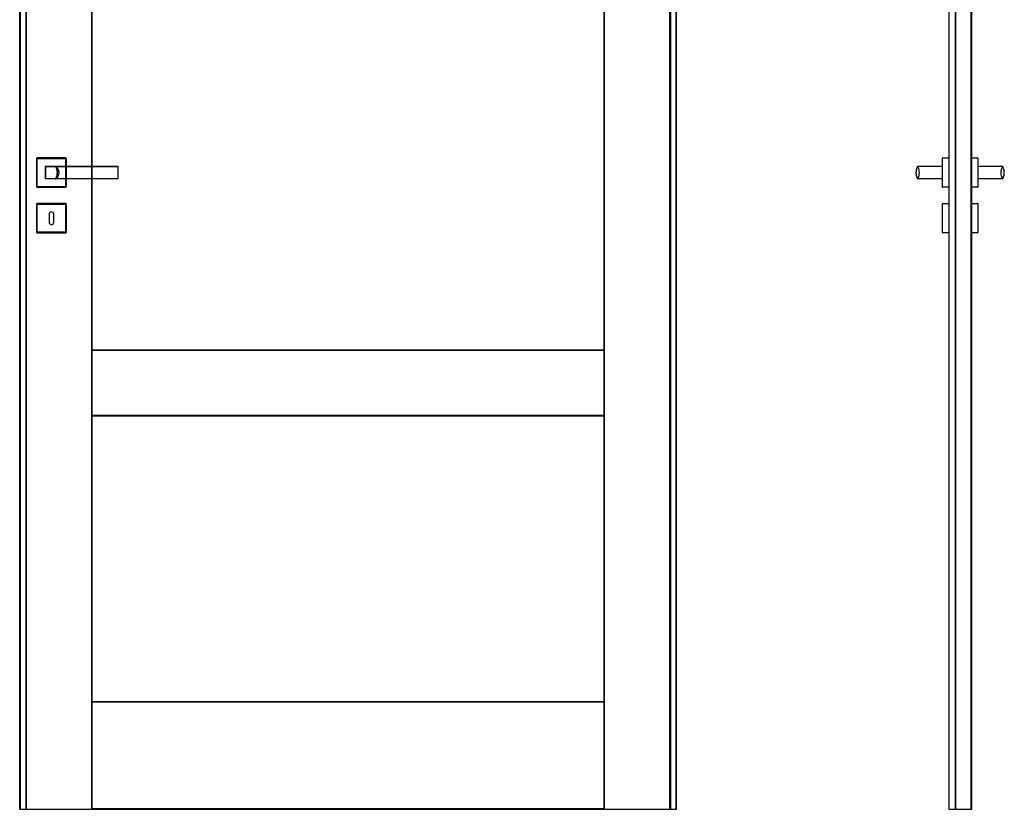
# Model space of a CAD drawing. Header units: millimetres. Extents: x 0 to 17620, y 0 to 4200.
# Tile 13 of 20: x 8452 to 10160, y 1462 to 2831. Entities that reach past the tile are written whole.
import ezdxf
from ezdxf.lldxf.tags import DXFTag

# ---------------------------------------------------------------- set-up
doc = ezdxf.new("R2010")
doc.units = ezdxf.units.MM
doc.layers.add('151', color=250, linetype='Continuous')
tags = doc.linetypes.add('DASHED', pattern=[25.72, 12.86, -12.86]).pattern_tags.tags
tags[6:7] = [DXFTag(74, 4), DXFTag(75, 0), DXFTag(340, '0'), DXFTag(46, 0.0), DXFTag(50, 0.0), DXFTag(44, 0.0), DXFTag(45, 0.0)]
tags[4:5] = [DXFTag(74, 4), DXFTag(75, 0), DXFTag(340, '0'), DXFTag(46, 0.0), DXFTag(50, 0.0), DXFTag(44, 0.0), DXFTag(45, 0.0)]

msp = doc.modelspace()

# ---------------------------------------------------------------- linework, layer by layer
at = {"layer": '151', "linetype": 'Continuous'}
for p, q in [((8452.4, 1461.7), (8452.4, 3488.7)), ((8453.3, 1461.7), (8453.3, 3488.7)), ((8577.1, 3488.7), (8577.1, 2576.7)), ((8577.9, 2576.7), (8577.9, 3488.7)), ((9465.9, 1461.7), (9465.9, 3488.7)), ((9466.8, 1461.7), (9466.8, 3488.7)), ((9590.6, 3488.7), (9590.6, 1461.7)), ((9591.4, 1461.7), (9591.4, 3488.7)), ((10075.3, 1461.7), (10075.3, 3487.4)), ((10102.6, 1461.7), (10102.6, 3488.7)), ((10103.5, 1461.7), (10103.5, 3488.7)), ((10063.8, 3478.2), (10063.8, 1461.7)), ((10064.6, 1461.7), (10064.6, 3478.2)), ((10075.3, 3478.2), (10075.3, 1461.7)), ((8481.9, 2540.7), (8481.9, 2590.7)), ((8481.9, 2540.7), (8481.9, 2590.7)), ((8482.4, 2591.2), (8532.4, 2591.2)), ((8482.4, 2591.2), (8532.4, 2591.2)), ((8532.9, 2590.7), (8532.9, 2576.7)), ((10052.8, 2540.7), (10052.8, 2590.7)), ((10052.8, 2540.7), (10052.8, 2590.7)), ((10053.3, 2591.2), (10063.8, 2591.2)), ((10103.5, 2591.2), (10113.6, 2591.2)), ((10106.1, 2591.2), (10113.6, 2591.2)), ((10114.1, 2590.7), (10114.1, 2540.7)), ((10010.6, 2576.7), (10049.8, 2576.7)), ((10010.6, 2576.7), (10052.8, 2576.7)), ((10114.1, 2576.7), (10156.2, 2576.7)), ((10117.1, 2576.7), (10156.2, 2576.7)), ((8532.9, 2554.7), (8532.9, 2540.7)), ((8577.1, 2554.7), (8577.1, 1461.7)), ((8577.9, 1461.7), (8577.9, 2554.7)), ((10049.8, 2554.7), (10010.6, 2554.7)), ((10052.8, 2554.7), (10010.6, 2554.7)), ((10156.2, 2554.7), (10114.1, 2554.7)), ((10156.2, 2554.7), (10117.1, 2554.7)), ((8532.4, 2540.2), (8482.4, 2540.2)), ((8532.4, 2540.2), (8482.4, 2540.2)), ((10060.8, 2540.2), (10053.3, 2540.2)), ((10063.8, 2540.2), (10053.3, 2540.2)), ((10113.6, 2540.2), (10103.5, 2540.2)), ((10113.6, 2540.2), (10106.1, 2540.2)), ((8481.9, 2461.7), (8481.9, 2511.7)), ((8481.9, 2461.7), (8481.9, 2511.7)), ((8482.4, 2512.2), (8532.4, 2512.2)), ((8482.4, 2512.2), (8532.4, 2512.2)), ((8532.9, 2511.7), (8532.9, 2461.7)), ((8532.9, 2511.7), (8532.9, 2461.7)), ((10052.8, 2461.7), (10052.8, 2511.7)), ((10053.3, 2512.2), (10060.8, 2512.2)), ((10053.3, 2512.2), (10063.8, 2512.2)), ((10103.5, 2512.2), (10113.6, 2512.2)), ((10106.1, 2512.2), (10113.6, 2512.2)), ((10114.1, 2511.7), (10114.1, 2461.7)), ((10114.1, 2511.7), (10114.1, 2461.7)), ((8503.4, 2493.7), (8503.4, 2479.7)), ((8511.4, 2479.7), (8511.4, 2493.7)), ((8532.4, 2461.2), (8482.4, 2461.2)), ((8532.4, 2461.2), (8482.4, 2461.2)), ((10060.8, 2461.2), (10053.3, 2461.2)), ((10063.8, 2461.2), (10053.3, 2461.2)), ((10113.6, 2461.2), (10103.5, 2461.2)), ((10113.6, 2461.2), (10106.1, 2461.2)), ((8577.9, 2258.7), (9465.9, 2258.7)), ((8577.9, 2257.9), (9465.9, 2257.9)), ((9465.9, 2144.6), (8577.9, 2144.6)), ((8577.9, 2143.7), (9465.9, 2143.7)), ((8577.9, 1648.7), (9465.9, 1648.7)), ((8577.9, 1647.9), (9465.9, 1647.9)), ((8452.4, 1461.7), (8453.3, 1461.7)), ((8453.3, 1461.7), (8577.1, 1461.7)), ((8577.1, 1461.7), (8577.9, 1461.7)), ((9465.9, 1462.6), (8577.9, 1462.6)), ((8577.9, 1461.7), (9465.9, 1461.7)), ((9465.9, 1461.7), (9466.8, 1461.7)), ((9466.8, 1461.7), (9590.6, 1461.7)), ((9590.6, 1461.7), (9591.4, 1461.7)), ((10063.8, 1461.7), (10064.6, 1461.7)), ((10064.6, 1461.7), (10075.3, 1461.7)), ((10075.3, 1461.7), (10075.3, 1461.7)), ((10075.3, 1461.7), (10076.8, 1461.7)), ((10076.8, 1461.7), (10102.6, 1461.7)), ((10102.6, 1461.7), (10103.5, 1461.7))]:
    msp.add_line(p, q, dxfattribs=at)
at = {"layer": '151', "linetype": 'DASHED'}
for p, q in [((8453.7, 1461.7), (8453.7, 3487.4)), ((9591.4, 1464.7), (9591.4, 3485.7)), ((8462.9, 3478.2), (8462.9, 1461.7)), ((8463.8, 3478.2), (8463.8, 1461.7)), ((9580.1, 1461.7), (9580.1, 3478.2)), ((9580.9, 3478.2), (9580.9, 1461.7)), ((8481.9, 2590.7), (8481.9, 2540.7)), ((8532.4, 2591.2), (8482.4, 2591.2)), ((8482.9, 2590.2), (8531.9, 2590.2)), ((8482.9, 2541.2), (8482.9, 2590.2)), ((8531.9, 2590.2), (8531.9, 2541.2)), ((8532.9, 2540.7), (8532.9, 2590.7)), ((8496.9, 2576.7), (8497.3, 2576.7)), ((8532.9, 2576.7), (8532.9, 2554.7)), ((8577.1, 2576.7), (8577.1, 2554.7)), ((8577.9, 2554.7), (8577.9, 2576.7)), ((8497.3, 2554.7), (8496.9, 2554.7)), ((8482.4, 2540.2), (8532.4, 2540.2)), ((8531.9, 2541.2), (8482.9, 2541.2)), ((8481.9, 2511.7), (8481.9, 2461.7)), ((8532.4, 2512.2), (8482.4, 2512.2)), ((8482.9, 2462.2), (8482.9, 2511.2)), ((8482.9, 2511.2), (8531.9, 2511.2)), ((8531.9, 2511.2), (8531.9, 2462.2)), ((8532.9, 2461.7), (8532.9, 2511.7)), ((8482.4, 2461.2), (8532.4, 2461.2)), ((8531.9, 2462.2), (8482.9, 2462.2))]:
    msp.add_line(p, q, dxfattribs=at)
at = {"layer": '151', "linetype": 'Continuous'}
for centre, radius, start, end in [((8482.4, 2590.7), 0.5, 90, 180), ((8532.4, 2590.7), 0.5, 0, 90), ((10053.3, 2590.7), 0.5, 90, 180), ((10113.6, 2590.7), 0.5, 0, 90), ((8497.4, 2576.2), 0.5, 90, 180), ((8622.4, 2576.2), 0.5, 0, 90), ((9991.1, 2565.7), 21.7, 331.7219, 28.2781), ((10175.8, 2565.7), 21.7, 151.7219, 208.2781), ((10156.8, 2576.2), 0.5, 29.6337, 90), ((8497.4, 2555.2), 0.5, 180, 270), ((8622.4, 2555.2), 0.5, 270, 0), ((10010.1, 2555.2), 0.5, 209.6337, 270), ((8482.4, 2540.7), 0.5, 180, 270), ((8532.4, 2540.7), 0.5, 270, 360), ((10053.3, 2540.7), 0.5, 180, 270), ((10113.6, 2540.7), 0.5, 270, 0), ((8482.4, 2511.7), 0.5, 90, 180), ((8532.4, 2511.7), 0.5, 0, 90), ((10053.3, 2511.7), 0.5, 90, 180), ((10113.6, 2511.7), 0.5, 0, 90), ((8507.4, 2493.7), 4, 0, 180), ((8507.4, 2479.7), 4, 180, 360), ((8482.4, 2461.7), 0.5, 180, 270), ((8532.4, 2461.7), 0.5, 270, 0), ((10053.3, 2461.7), 0.5, 180, 270), ((10113.6, 2461.7), 0.5, 270, 0)]:
    msp.add_arc(centre, radius, start, end, dxfattribs=at)
at = {"layer": '151', "linetype": 'DASHED'}
for centre, major_axis, ratio, start_param, end_param in [((8515.2, 2576.2), (0, -0.5), 0.064982, 1.759133, 3.141593), ((8622.4, 2576.2), (0, 0.5), 0.000082, 0, 0.887203), ((8515.2, 2555.2), (0, 0.5), 0.064982, 3.141593, 4.524052), ((8622.4, 2555.2), (0, -0.5), 0.000082, 5.395983, 6.283185)]:
    msp.add_ellipse(centre, major_axis=major_axis, ratio=ratio, start_param=start_param, end_param=end_param, dxfattribs=at)
at = {"layer": '151', "linetype": 'Continuous'}
for centre, major_axis, start_param, end_param in [((10010.1, 2576.2), (0, -0.5), 3.141593, 4.195184), ((10156.8, 2576.2), (0, 0.5), 5.229594, 6.283185), ((10010.1, 2555.2), (0, -0.5), 5.229594, 6.283185), ((10156.8, 2555.2), (0, 0.5), 3.141593, 4.195184)]:
    msp.add_ellipse(centre, major_axis=major_axis, ratio=0.999999, start_param=start_param, end_param=end_param, dxfattribs=at)
for points, knots in [([(8496.9, 2555.2), (8496.9, 2555.6), (8496.9, 2556.4), (8496.9, 2557.3), (8496.9, 2557.9), (8496.9, 2558.1), (8496.9, 2558.5), (8496.9, 2558.6), (8496.9, 2558.8), (8496.9, 2559.3), (8496.9, 2560.3), (8496.9, 2561.7), (8496.9, 2563), (8496.9, 2563.9), (8496.9, 2564.8), (8496.9, 2565.3), (8496.9, 2566.2), (8496.9, 2566.6), (8496.9, 2567.6), (8496.9, 2568.5), (8496.9, 2569.8), (8496.9, 2571.1), (8496.9, 2572), (8496.9, 2572.7), (8496.9, 2572.9), (8496.9, 2573.3), (8496.9, 2573.5), (8496.9, 2574.2), (8496.9, 2575), (8496.9, 2575.8), (8496.9, 2576.2)], [0, 0, 0, 0, 0.0625, 0.125, 0.125, 0.15625, 0.15625, 0.171875, 0.171875, 0.1875, 0.25, 0.3125, 0.375, 0.4375, 0.4375, 0.5, 0.5, 0.5625, 0.5625, 0.625, 0.6875, 0.75, 0.8125, 0.8125, 0.84375, 0.84375, 0.875, 0.875, 0.9375, 1, 1, 1, 1]), ([(8497.4, 2576.7), (8502.6, 2576.7), (8507.8, 2576.7), (8515.6, 2576.7), (8518.2, 2576.7), (8523.4, 2576.7), (8526, 2576.7), (8531.3, 2576.7), (8533.9, 2576.7), (8539.1, 2576.7), (8541.7, 2576.7), (8546.9, 2576.7), (8549.5, 2576.7), (8553.4, 2576.7), (8554.7, 2576.7), (8557.3, 2576.7), (8558.6, 2576.7), (8561.2, 2576.7), (8562.5, 2576.7), (8565.1, 2576.7), (8566.4, 2576.7), (8570.3, 2576.7), (8575.5, 2576.7), (8580.7, 2576.7), (8585.9, 2576.7), (8588.5, 2576.7), (8596.4, 2576.7), (8601.6, 2576.7), (8612, 2576.7), (8617.2, 2576.7), (8622.4, 2576.7)], [0, 0, 0, 0, 0.125, 0.125, 0.1875, 0.1875, 0.25, 0.25, 0.3125, 0.3125, 0.375, 0.375, 0.4375, 0.4375, 0.46875, 0.46875, 0.5, 0.5, 0.53125, 0.53125, 0.5625, 0.5625, 0.625, 0.6875, 0.6875, 0.75, 0.75, 0.875, 0.875, 1, 1, 1, 1]), ([(8532.9, 2576.1), (8531.5, 2576.1), (8530.1, 2576.1), (8526, 2576.1), (8523.4, 2576.1), (8518.2, 2576), (8515.6, 2576), (8507.8, 2576), (8502.6, 2576), (8497.4, 2576)], [0, 0, 0, 0, 0.11904, 0.11904, 0.33928, 0.33928, 0.55952, 0.55952, 1, 1, 1, 1]), ([(8497.4, 2576), (8497.4, 2575.6), (8497.4, 2574.8), (8497.4, 2574), (8497.4, 2573.3), (8497.4, 2573.1), (8497.4, 2572.7), (8497.4, 2572.5), (8497.4, 2571.9), (8497.4, 2571), (8497.4, 2569.7), (8497.4, 2568.4), (8497.4, 2567.5), (8497.4, 2566.6), (8497.4, 2566.2), (8497.4, 2565.3), (8497.4, 2564.8), (8497.4, 2563.9), (8497.4, 2563.1), (8497.4, 2561.8), (8497.4, 2560.5), (8497.4, 2559.6), (8497.4, 2559.1), (8497.4, 2559), (8497.4, 2558.7), (8497.4, 2558.6), (8497.4, 2558.3), (8497.4, 2557.9), (8497.4, 2557.5), (8497.4, 2557.1), (8497.4, 2556.9), (8497.4, 2556.3), (8497.4, 2555.9), (8497.4, 2555.5)], [0, 0, 0, 0, 0.0625, 0.125, 0.125, 0.15625, 0.15625, 0.1875, 0.1875, 0.25, 0.3125, 0.375, 0.4375, 0.4375, 0.5, 0.5, 0.5625, 0.5625, 0.625, 0.6875, 0.75, 0.8125, 0.8125, 0.828125, 0.828125, 0.84375, 0.84375, 0.875, 0.90625, 0.90625, 0.9375, 0.9375, 1, 1, 1, 1]), ([(8622.9, 2576.2), (8622.9, 2575.8), (8622.9, 2575), (8622.9, 2574.2), (8622.9, 2573.5), (8622.9, 2573.3), (8622.9, 2572.9), (8622.9, 2572.7), (8622.9, 2572), (8622.9, 2571.6), (8622.9, 2570.7), (8622.9, 2569.8), (8622.9, 2568.5), (8622.9, 2567.6), (8622.9, 2566.6), (8622.9, 2566.2), (8622.9, 2565.3), (8622.9, 2564.8), (8622.9, 2563.9), (8622.9, 2563), (8622.9, 2561.6), (8622.9, 2560.8), (8622.9, 2559.9), (8622.9, 2559.4), (8622.9, 2558.9), (8622.9, 2558.8), (8622.9, 2558.6), (8622.9, 2558.2), (8622.9, 2557.9), (8622.9, 2557.3), (8622.9, 2556.4), (8622.9, 2555.6), (8622.9, 2555.2)], [0, 0, 0, 0, 0.0625, 0.125, 0.125, 0.15625, 0.15625, 0.1875, 0.1875, 0.25, 0.25, 0.3125, 0.375, 0.4375, 0.4375, 0.5, 0.5, 0.5625, 0.5625, 0.625, 0.6875, 0.75, 0.75, 0.8125, 0.8125, 0.828125, 0.828125, 0.84375, 0.875, 0.875, 0.9375, 1, 1, 1, 1]), ([(10009.6, 2576.5), (10009.4, 2576.1), (10009, 2575.2), (10008.6, 2574.4), (10008.3, 2573.7), (10008.2, 2573.4), (10008.1, 2573.1), (10008, 2572.8), (10008, 2572.7), (10007.8, 2572.2), (10007.6, 2571.7), (10007.4, 2570.8), (10007.2, 2569.9), (10007, 2568.5), (10006.9, 2567.6), (10006.8, 2566.7), (10006.8, 2566.2), (10006.8, 2565.3), (10006.8, 2564.8), (10006.9, 2563.9), (10007, 2562.9), (10007.2, 2561.6), (10007.4, 2560.6), (10007.6, 2559.7), (10007.8, 2559.3), (10008, 2558.7), (10008, 2558.6), (10008.1, 2558.4), (10008.2, 2558.1), (10008.4, 2557.6), (10008.5, 2557.3), (10008.6, 2557.1), (10008.6, 2557), (10008.8, 2556.7), (10008.9, 2556.4), (10009.2, 2555.8), (10009.4, 2555.4), (10009.6, 2555)], [0, 0, 0, 0, 0.0625, 0.125, 0.125, 0.15625, 0.171875, 0.171875, 0.1875, 0.1875, 0.25, 0.25, 0.3125, 0.375, 0.4375, 0.4375, 0.5, 0.5, 0.5625, 0.5625, 0.625, 0.6875, 0.75, 0.75, 0.8125, 0.8125, 0.828125, 0.828125, 0.84375, 0.875, 0.890625, 0.890625, 0.90625, 0.90625, 0.9375, 0.9375, 1, 1, 1, 1]), ([(10010.1, 2576.7), (10010.1, 2576.7), (10010.1, 2576.7), (10010.1, 2576.7), (10010.1, 2576.7), (10010.2, 2576.7), (10010.2, 2576.7), (10010.2, 2576.7), (10010.2, 2576.7), (10010.3, 2576.7), (10010.3, 2576.7), (10010.3, 2576.7), (10010.3, 2576.7), (10010.3, 2576.7), (10010.3, 2576.7), (10010.3, 2576.7), (10010.3, 2576.7), (10010.3, 2576.7), (10010.3, 2576.7), (10010.3, 2576.7), (10010.4, 2576.7), (10010.4, 2576.7), (10010.4, 2576.7), (10010.4, 2576.7), (10010.5, 2576.7), (10010.5, 2576.7), (10010.5, 2576.7), (10010.5, 2576.7), (10010.6, 2576.7), (10010.6, 2576.7), (10010.6, 2576.7)], [0, 0, 0, 0, 0.125, 0.125, 0.25, 0.25, 0.3125, 0.3125, 0.375, 0.4375, 0.4375, 0.46875, 0.46875, 0.5, 0.5, 0.53125, 0.53125, 0.5625, 0.5625, 0.625, 0.625, 0.6875, 0.6875, 0.75, 0.75, 0.8125, 0.8125, 0.875, 0.875, 1, 1, 1, 1]), ([(10156.2, 2576.7), (10156.3, 2576.7), (10156.3, 2576.7), (10156.3, 2576.7), (10156.4, 2576.7), (10156.4, 2576.7), (10156.4, 2576.7), (10156.4, 2576.7), (10156.5, 2576.7), (10156.5, 2576.7), (10156.5, 2576.7), (10156.5, 2576.7), (10156.6, 2576.7), (10156.6, 2576.7), (10156.6, 2576.7), (10156.6, 2576.7), (10156.6, 2576.7), (10156.6, 2576.7), (10156.6, 2576.7), (10156.6, 2576.7), (10156.6, 2576.7), (10156.6, 2576.7), (10156.6, 2576.7), (10156.7, 2576.7), (10156.7, 2576.7), (10156.7, 2576.7), (10156.7, 2576.7), (10156.7, 2576.7), (10156.8, 2576.7), (10156.8, 2576.7), (10156.8, 2576.7)], [0, 0, 0, 0, 0.125, 0.125, 0.1875, 0.1875, 0.25, 0.25, 0.3125, 0.3125, 0.375, 0.375, 0.4375, 0.4375, 0.46875, 0.46875, 0.5, 0.5, 0.53125, 0.53125, 0.5625, 0.5625, 0.625, 0.6875, 0.6875, 0.75, 0.75, 0.875, 0.875, 1, 1, 1, 1]), ([(10156.9, 2576.1), (10156.9, 2576.1), (10156.9, 2576.1), (10156.9, 2576.1), (10156.9, 2576.1), (10156.8, 2576), (10156.8, 2576), (10156.7, 2576), (10156.7, 2576), (10156.7, 2576)], [0, 0, 0, 0, 0.119039, 0.119039, 0.339279, 0.339279, 0.55952, 0.55952, 1, 1, 1, 1]), ([(10157.2, 2555), (10157.5, 2555.4), (10157.9, 2556.2), (10158.3, 2557.1), (10158.6, 2557.7), (10158.7, 2558.1), (10158.8, 2558.4), (10158.9, 2558.6), (10158.9, 2558.7), (10159.1, 2559.3), (10159.2, 2559.7), (10159.5, 2560.6), (10159.7, 2561.5), (10159.9, 2562.9), (10160, 2563.8), (10160.1, 2564.8), (10160.1, 2565.2), (10160.1, 2566.2), (10160.1, 2566.7), (10160, 2567.6), (10159.9, 2568.5), (10159.7, 2569.9), (10159.5, 2570.8), (10159.2, 2571.7), (10159.1, 2572.2), (10158.9, 2572.7), (10158.9, 2572.8), (10158.8, 2573.1), (10158.7, 2573.4), (10158.5, 2573.8), (10158.4, 2574.1), (10158.3, 2574.4), (10158.2, 2574.5), (10158.1, 2574.8), (10158, 2575), (10157.7, 2575.6), (10157.5, 2576.1), (10157.2, 2576.5)], [0, 0, 0, 0, 0.0625, 0.125, 0.125, 0.15625, 0.171875, 0.171875, 0.1875, 0.1875, 0.25, 0.25, 0.3125, 0.375, 0.4375, 0.4375, 0.5, 0.5, 0.5625, 0.5625, 0.625, 0.6875, 0.75, 0.75, 0.8125, 0.8125, 0.828125, 0.828125, 0.84375, 0.875, 0.890625, 0.890625, 0.90625, 0.90625, 0.9375, 0.9375, 1, 1, 1, 1]), ([(8622.4, 2554.7), (8617.2, 2554.7), (8612, 2554.7), (8601.6, 2554.7), (8596.4, 2554.7), (8588.5, 2554.7), (8585.9, 2554.7), (8580.7, 2554.7), (8575.5, 2554.7), (8570.3, 2554.7), (8566.4, 2554.7), (8565.1, 2554.7), (8562.5, 2554.7), (8561.2, 2554.7), (8558.6, 2554.7), (8557.3, 2554.7), (8554.7, 2554.7), (8553.4, 2554.7), (8549.5, 2554.7), (8546.9, 2554.7), (8541.7, 2554.7), (8539.1, 2554.7), (8533.9, 2554.7), (8531.3, 2554.7), (8526, 2554.7), (8523.4, 2554.7), (8518.2, 2554.7), (8515.6, 2554.7), (8507.8, 2554.7), (8502.6, 2554.7), (8497.4, 2554.7)], [0, 0, 0, 0, 0.125, 0.125, 0.25, 0.25, 0.3125, 0.3125, 0.375, 0.4375, 0.4375, 0.46875, 0.46875, 0.5, 0.5, 0.53125, 0.53125, 0.5625, 0.5625, 0.625, 0.625, 0.6875, 0.6875, 0.75, 0.75, 0.8125, 0.8125, 0.875, 0.875, 1, 1, 1, 1]), ([(10010.6, 2554.7), (10010.6, 2554.7), (10010.6, 2554.7), (10010.5, 2554.7), (10010.5, 2554.7), (10010.5, 2554.7), (10010.5, 2554.7), (10010.4, 2554.7), (10010.4, 2554.7), (10010.4, 2554.7), (10010.4, 2554.7), (10010.3, 2554.7), (10010.3, 2554.7), (10010.3, 2554.7), (10010.3, 2554.7), (10010.3, 2554.7), (10010.3, 2554.7), (10010.3, 2554.7), (10010.3, 2554.7), (10010.3, 2554.7), (10010.3, 2554.7), (10010.3, 2554.7), (10010.2, 2554.7), (10010.2, 2554.7), (10010.2, 2554.7), (10010.2, 2554.7), (10010.1, 2554.7), (10010.1, 2554.7), (10010.1, 2554.7), (10010.1, 2554.7), (10010.1, 2554.7)], [0, 0, 0, 0, 0.125, 0.125, 0.1875, 0.1875, 0.25, 0.25, 0.3125, 0.3125, 0.375, 0.375, 0.4375, 0.4375, 0.46875, 0.46875, 0.5, 0.5, 0.53125, 0.53125, 0.5625, 0.5625, 0.625, 0.6875, 0.6875, 0.75, 0.75, 0.875, 0.875, 1, 1, 1, 1]), ([(10156.8, 2554.7), (10156.8, 2554.7), (10156.8, 2554.7), (10156.7, 2554.7), (10156.7, 2554.7), (10156.7, 2554.7), (10156.7, 2554.7), (10156.7, 2554.7), (10156.6, 2554.7), (10156.6, 2554.7), (10156.6, 2554.7), (10156.6, 2554.7), (10156.6, 2554.7), (10156.6, 2554.7), (10156.6, 2554.7), (10156.6, 2554.7), (10156.6, 2554.7), (10156.6, 2554.7), (10156.6, 2554.7), (10156.5, 2554.7), (10156.5, 2554.7), (10156.5, 2554.7), (10156.5, 2554.7), (10156.4, 2554.7), (10156.4, 2554.7), (10156.4, 2554.7), (10156.4, 2554.7), (10156.3, 2554.7), (10156.3, 2554.7), (10156.3, 2554.7), (10156.2, 2554.7)], [0, 0, 0, 0, 0.125, 0.125, 0.25, 0.25, 0.3125, 0.3125, 0.375, 0.4375, 0.4375, 0.46875, 0.46875, 0.5, 0.5, 0.53125, 0.53125, 0.5625, 0.5625, 0.625, 0.625, 0.6875, 0.6875, 0.75, 0.75, 0.8125, 0.8125, 0.875, 0.875, 1, 1, 1, 1])]:
    msp.add_open_spline(points, degree=3, knots=knots, dxfattribs=at)
at = {"layer": '151', "linetype": 'DASHED'}
for points, knots in [([(8513.7, 2576.7), (8513.7, 2576.7), (8513.7, 2576.7), (8513.8, 2576.7), (8513.8, 2576.7), (8513.8, 2576.7), (8513.9, 2576.7), (8513.9, 2576.7), (8513.9, 2576.6), (8514, 2576.6), (8514, 2576.6), (8514, 2576.6), (8514.1, 2576.5)], [0, 0, 0, 0, 0.25, 0.25, 0.375, 0.375, 0.5, 0.625, 0.625, 0.75, 0.75, 1, 1, 1, 1]), ([(8514, 2576.7), (8514.1, 2576.6), (8514.3, 2576.5), (8514.5, 2576.4), (8514.6, 2576.3), (8514.9, 2576.1), (8515.4, 2575.7), (8515.8, 2575.4), (8516.2, 2575), (8516.4, 2574.8), (8516.8, 2574.4), (8517, 2574.2), (8517.2, 2573.9), (8517.3, 2573.8), (8517.5, 2573.6), (8517.6, 2573.5), (8517.8, 2573.2), (8518, 2572.9), (8518.2, 2572.5), (8518.4, 2572.2), (8518.6, 2571.8), (8518.9, 2571.3), (8519.1, 2570.8), (8519.3, 2570.4), (8519.3, 2570.3), (8519.4, 2570), (8519.4, 2569.9), (8519.6, 2569.5), (8519.6, 2569.2), (8519.8, 2568.7), (8519.9, 2568.2), (8520, 2567.4), (8520.1, 2566.8), (8520.1, 2566.4), (8520.1, 2566.3), (8520.1, 2566), (8520.1, 2565.9), (8520.1, 2565.6), (8520.1, 2565.4), (8520.1, 2565.2), (8520.1, 2565), (8520.1, 2565), (8520.1, 2564.6), (8520.1, 2564.4), (8520, 2563.8), (8519.9, 2563.3), (8519.8, 2562.7), (8519.6, 2562.2), (8519.6, 2562), (8519.4, 2561.4), (8519.3, 2561.2), (8519.2, 2560.9), (8519.2, 2560.8), (8519.1, 2560.7), (8519, 2560.5), (8518.9, 2560.3), (8518.8, 2559.9), (8518.6, 2559.7), (8518.4, 2559.2), (8518.2, 2559), (8518, 2558.5), (8517.8, 2558.3), (8517.5, 2557.9), (8517.3, 2557.6), (8517.1, 2557.4), (8517, 2557.3), (8517, 2557.2), (8516.9, 2557.2), (8516.8, 2557), (8516.7, 2556.9), (8516.4, 2556.6), (8516.2, 2556.4), (8515.8, 2556.1), (8515.4, 2555.7), (8514.9, 2555.4), (8514.6, 2555.2), (8514.5, 2555.1), (8514.3, 2554.9), (8514.1, 2554.9), (8514, 2554.8)], [0, 0, 0, 0, 0.015625, 0.015625, 0.03125, 0.03125, 0.0625, 0.09375, 0.09375, 0.125, 0.125, 0.15625, 0.15625, 0.171875, 0.171875, 0.1875, 0.1875, 0.21875, 0.21875, 0.25, 0.25, 0.28125, 0.3125, 0.3125, 0.328125, 0.328125, 0.34375, 0.34375, 0.375, 0.375, 0.40625, 0.4375, 0.46875, 0.46875, 0.484375, 0.484375, 0.5, 0.5, 0.515625, 0.523437, 0.523437, 0.53125, 0.53125, 0.5625, 0.5625, 0.59375, 0.625, 0.625, 0.65625, 0.65625, 0.6875, 0.6875, 0.695312, 0.695312, 0.703125, 0.71875, 0.71875, 0.75, 0.75, 0.78125, 0.78125, 0.8125, 0.8125, 0.84375, 0.84375, 0.851562, 0.851562, 0.859375, 0.859375, 0.875, 0.875, 0.90625, 0.90625, 0.9375, 0.96875, 0.96875, 0.984375, 0.984375, 1, 1, 1, 1]), ([(8514, 2576.7), (8514, 2576.7), (8514, 2576.7), (8514, 2576.7), (8514, 2576.7), (8514, 2576.7), (8514, 2576.7), (8514, 2576.7), (8514, 2576.7), (8514.1, 2576.6), (8514.1, 2576.6), (8514.1, 2576.6), (8514.1, 2576.6), (8514.1, 2576.6), (8514.1, 2576.6), (8514.1, 2576.6), (8514.2, 2576.6), (8514.2, 2576.6), (8514.2, 2576.6), (8514.3, 2576.6), (8514.3, 2576.6), (8514.4, 2576.6), (8514.4, 2576.6), (8514.4, 2576.5), (8514.5, 2576.5), (8514.5, 2576.5), (8514.6, 2576.5), (8514.6, 2576.5), (8514.7, 2576.5), (8514.8, 2576.4), (8514.9, 2576.4), (8515, 2576.4), (8515.1, 2576.4), (8515.3, 2576.3)], [0, 0, 0, 0, 0.015625, 0.015625, 0.03125, 0.03125, 0.046875, 0.046875, 0.0625, 0.0625, 0.078125, 0.078125, 0.09375, 0.09375, 0.125, 0.125, 0.1875, 0.1875, 0.25, 0.25, 0.3125, 0.3125, 0.375, 0.375, 0.4375, 0.4375, 0.5, 0.5, 0.625, 0.625, 0.75, 0.75, 1, 1, 1, 1]), ([(8514.1, 2554.9), (8514.6, 2555.6), (8515.6, 2557.2), (8516.8, 2559.8), (8517.5, 2562.7), (8517.8, 2565.7), (8517.5, 2568.7), (8516.8, 2571.6), (8515.6, 2574.3), (8514.6, 2575.8), (8514.1, 2576.5)], [0, 0, 0, 0, 0.11683, 0.244553, 0.372277, 0.5, 0.627723, 0.755447, 0.88317, 1, 1, 1, 1]), ([(8515.3, 2576.3), (8517.5, 2576.3), (8519.7, 2576.3), (8524.2, 2576.4), (8526.4, 2576.4), (8530.9, 2576.4), (8533.1, 2576.4), (8537.5, 2576.5), (8539.8, 2576.5), (8544.2, 2576.5), (8546.5, 2576.5), (8549.2, 2576.5), (8549.8, 2576.5), (8550.9, 2576.5), (8551.5, 2576.5), (8553.1, 2576.5), (8554.3, 2576.5), (8555.6, 2576.5), (8555.9, 2576.5), (8556.5, 2576.5), (8557.3, 2576.5), (8558.4, 2576.5), (8559.3, 2576.5), (8559.8, 2576.5), (8560.1, 2576.5), (8560.9, 2576.5), (8561.5, 2576.5), (8562.6, 2576.5), (8563.2, 2576.5), (8564, 2576.5), (8564.3, 2576.5), (8564.9, 2576.5), (8565.7, 2576.5), (8566.5, 2576.5), (8567.7, 2576.5), (8568.2, 2576.5), (8573.2, 2576.5), (8577.7, 2576.5), (8584.4, 2576.5), (8586.6, 2576.5), (8591.1, 2576.5), (8602.3, 2576.5), (8613.5, 2576.5), (8622.4, 2576.5)], [0, 0, 0, 0, 0.0625, 0.0625, 0.125, 0.125, 0.1875, 0.1875, 0.25, 0.25, 0.3125, 0.3125, 0.328125, 0.328125, 0.34375, 0.34375, 0.375, 0.375, 0.382812, 0.382812, 0.390625, 0.40625, 0.414062, 0.414062, 0.421875, 0.421875, 0.4375, 0.4375, 0.453125, 0.453125, 0.460937, 0.460937, 0.46875, 0.484375, 0.484375, 0.5, 0.5, 0.625, 0.625, 0.6875, 0.6875, 0.75, 1, 1, 1, 1]), ([(8515.3, 2555.1), (8515.5, 2555.3), (8515.9, 2555.6), (8516.3, 2555.9), (8516.6, 2556.3), (8516.8, 2556.5), (8517.1, 2556.8), (8517.2, 2556.8), (8517.4, 2557), (8517.4, 2557.1), (8517.7, 2557.4), (8518, 2557.8), (8518.3, 2558.2), (8518.7, 2558.9), (8519, 2559.3), (8519.3, 2560), (8519.4, 2560.2), (8519.6, 2560.6), (8519.6, 2560.7), (8519.7, 2561), (8519.8, 2561.1), (8520, 2561.7), (8520.1, 2562.2), (8520.3, 2562.9), (8520.4, 2563.4), (8520.5, 2563.9), (8520.5, 2564.3), (8520.6, 2564.4), (8520.6, 2564.7), (8520.6, 2564.8), (8520.6, 2565.2), (8520.6, 2565.5), (8520.6, 2565.8), (8520.6, 2565.9), (8520.6, 2566), (8520.6, 2566.1), (8520.6, 2566.2), (8520.6, 2566.4), (8520.6, 2566.8), (8520.5, 2567.3), (8520.4, 2568), (8520.3, 2568.5), (8520.1, 2569.3), (8520, 2569.8), (8519.8, 2570.3), (8519.8, 2570.4), (8519.7, 2570.5), (8519.7, 2570.7), (8519.6, 2570.9), (8519.4, 2571.2), (8519.3, 2571.4), (8519, 2572.1), (8518.7, 2572.6), (8518.3, 2573.2), (8518.2, 2573.4), (8517.9, 2573.7), (8517.8, 2573.9), (8517.7, 2574), (8517.6, 2574.1), (8517.6, 2574.2), (8517.2, 2574.6), (8516.8, 2575), (8516.3, 2575.5), (8515.9, 2575.8), (8515.5, 2576.2), (8515.3, 2576.3)], [0, 0, 0, 0, 0.03125, 0.0625, 0.0625, 0.09375, 0.09375, 0.109375, 0.109375, 0.125, 0.125, 0.15625, 0.1875, 0.1875, 0.25, 0.25, 0.28125, 0.28125, 0.296875, 0.296875, 0.3125, 0.3125, 0.375, 0.375, 0.40625, 0.4375, 0.4375, 0.453125, 0.453125, 0.46875, 0.46875, 0.5, 0.5, 0.507812, 0.507812, 0.515625, 0.515625, 0.53125, 0.53125, 0.5625, 0.59375, 0.625, 0.625, 0.6875, 0.6875, 0.695312, 0.695312, 0.703125, 0.71875, 0.71875, 0.75, 0.75, 0.8125, 0.8125, 0.84375, 0.84375, 0.859375, 0.867187, 0.867187, 0.875, 0.875, 0.9375, 0.9375, 0.96875, 1, 1, 1, 1]), ([(8514.1, 2554.9), (8514, 2554.9), (8514, 2554.9), (8514, 2554.8), (8513.9, 2554.8), (8513.9, 2554.8), (8513.9, 2554.8), (8513.8, 2554.8), (8513.8, 2554.7), (8513.8, 2554.7), (8513.7, 2554.7), (8513.7, 2554.7), (8513.7, 2554.7)], [0, 0, 0, 0, 0.25, 0.25, 0.375, 0.375, 0.5, 0.625, 0.625, 0.75, 0.75, 1, 1, 1, 1]), ([(8514, 2554.8), (8514, 2554.8), (8514, 2554.8), (8514, 2554.8), (8514, 2554.8), (8514, 2554.8), (8514, 2554.8), (8514.1, 2554.8), (8514.1, 2554.8), (8514.1, 2554.8), (8514.1, 2554.8), (8514.1, 2554.8), (8514.1, 2554.8), (8514.1, 2554.8), (8514.2, 2554.8), (8514.2, 2554.8), (8514.2, 2554.8), (8514.3, 2554.9), (8514.3, 2554.9), (8514.4, 2554.9), (8514.4, 2554.9), (8514.5, 2554.9), (8514.5, 2554.9), (8514.6, 2555), (8514.7, 2555), (8514.8, 2555), (8514.9, 2555), (8515, 2555.1), (8515.1, 2555.1), (8515.3, 2555.1)], [0, 0, 0, 0, 0.03125, 0.03125, 0.046875, 0.046875, 0.0625, 0.0625, 0.078125, 0.078125, 0.09375, 0.09375, 0.125, 0.125, 0.1875, 0.1875, 0.25, 0.25, 0.3125, 0.3125, 0.375, 0.375, 0.5, 0.5, 0.625, 0.625, 0.75, 0.75, 1, 1, 1, 1]), ([(8622.4, 2554.9), (8613.5, 2554.9), (8604.5, 2554.9), (8593.4, 2554.9), (8591.1, 2554.9), (8586.6, 2554.9), (8584.4, 2554.9), (8577.7, 2554.9), (8573.2, 2554.9), (8568.2, 2554.9), (8567.6, 2554.9), (8566.5, 2554.9), (8565.7, 2554.9), (8564.9, 2554.9), (8564.3, 2554.9), (8564, 2554.9), (8563.2, 2554.9), (8562.1, 2554.9), (8560.9, 2554.9), (8560.1, 2554.9), (8559.8, 2554.9), (8559.3, 2554.9), (8558.4, 2554.9), (8557.6, 2554.9), (8556.8, 2554.9), (8556.5, 2554.9), (8555.9, 2554.9), (8555.6, 2554.9), (8554.2, 2554.9), (8553.1, 2554.9), (8551.5, 2554.9), (8550.9, 2554.9), (8549.8, 2554.9), (8547, 2554.9), (8544.2, 2555), (8539.8, 2555), (8537.5, 2555), (8533.1, 2555), (8530.9, 2555), (8526.4, 2555.1), (8524.2, 2555.1), (8519.7, 2555.1), (8517.5, 2555.1), (8515.3, 2555.1)], [0, 0, 0, 0, 0.25, 0.25, 0.3125, 0.3125, 0.375, 0.375, 0.5, 0.5, 0.515625, 0.515625, 0.53125, 0.539063, 0.539063, 0.546875, 0.546875, 0.5625, 0.578125, 0.578125, 0.585938, 0.585938, 0.59375, 0.609375, 0.609375, 0.617188, 0.617188, 0.625, 0.625, 0.65625, 0.65625, 0.671875, 0.671875, 0.6875, 0.75, 0.75, 0.8125, 0.8125, 0.875, 0.875, 0.9375, 0.9375, 1, 1, 1, 1])]:
    msp.add_open_spline(points, degree=3, knots=knots, dxfattribs=at)
msp.add_open_spline([(8513.9, 2576.7), (8514.5, 2576), (8515.6, 2574.3), (8516.7, 2571.6), (8517.5, 2568.7), (8517.7, 2565.7), (8517.5, 2562.7), (8516.7, 2559.8), (8515.6, 2557.1), (8514.5, 2555.5), (8513.9, 2554.7)], degree=3, dxfattribs=at)

doc.saveas('drawing.dxf')
